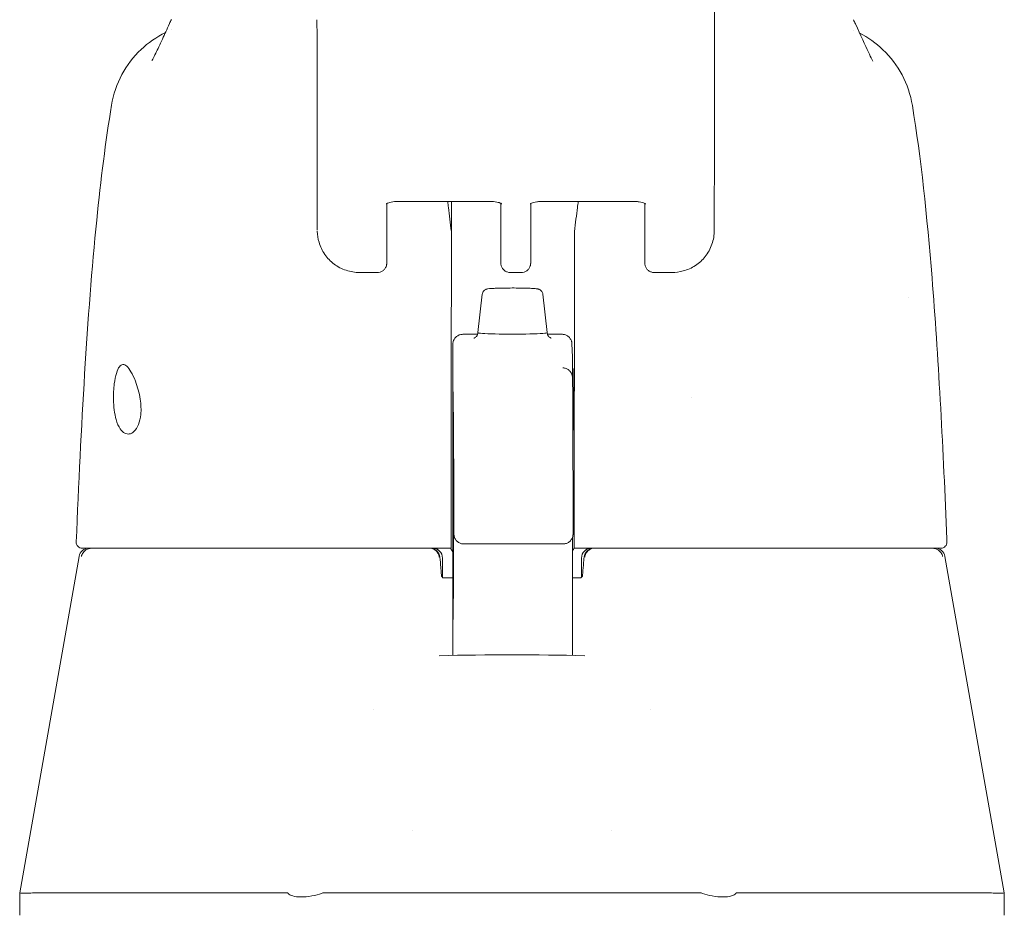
# Model space of a CAD drawing. Header units: inches. Extents: x 15 to 411, y 12 to 253.
# Tile 11 of 88: x 171.04 to 172.99, y 81.69 to 83.47. Entities that reach past the tile are written whole.
import ezdxf

# ---------------------------------------------------------------- set-up
doc = ezdxf.new("R2010")
doc.units = ezdxf.units.IN
doc.header["$LTSCALE"] = 25
doc.header["$MEASUREMENT"] = 0
doc.layers.add('Visible (ANSI)', color=7, linetype='Continuous', lineweight=5)

msp = doc.modelspace()

# ---------------------------------------------------------------- linework, layer by layer
at = {"layer": 'Visible (ANSI)'}
for p, q in [((172.41343, 83.33068), (172.4135, 83.22839)), ((172.4135, 83.22813), (172.41311, 83.05097)), ((171.62563, 83.15334), (171.62571, 83.05106)), ((171.76378, 83.10403), (171.76354, 82.99893)), ((171.78233, 83.10783), (171.9717, 83.10783)), ((171.89168, 83.10783), (171.89168, 83.04646)), ((171.9897, 83.10431), (171.98975, 83.03542)), ((172.04898, 82.99893), (172.04921, 83.10403)), ((172.06776, 83.10783), (172.25713, 83.10783)), ((172.27518, 83.03542), (172.27513, 83.10361)), ((171.74498, 82.96713), (171.7097, 82.96713)), ((172.00836, 82.96713), (172.03041, 82.96713)), ((172.32907, 82.96713), (172.29379, 82.96713)), ((171.95274, 82.92382), (171.94409, 82.84776)), ((172.07323, 82.92381), (172.08188, 82.84775)), ((171.9143, 82.84448), (171.94362, 82.84448)), ((172.08234, 82.84448), (172.11115, 82.84448)), ((172.13083, 82.82528), (172.13158, 82.80006)), ((171.89452, 82.63688), (171.8948, 82.42635)), ((171.91638, 82.42856), (172.11323, 82.42856)), ((172.13457, 82.42027), (172.13521, 82.42027)), ((171.15318, 82.404), (171.03549, 81.73657)), ((171.87408, 82.40058), (171.87408, 82.36227)), ((172.14967, 82.40058), (172.14967, 82.36227)), ((172.87056, 82.404), (172.98825, 81.73657)), ((171.89483, 82.36121), (171.87602, 82.36121)), ((172.14773, 82.36121), (172.1319, 82.36121)), ((171.89483, 82.33378), (171.89482, 82.28834)), ((172.13182, 82.27835), (172.13171, 82.20744)), ((171.73628, 82.09946), (171.73628, 82.09946)), ((172.28746, 82.09946), (172.28746, 82.09946)), ((171.81502, 81.85971), (171.81502, 81.85971)), ((172.20872, 81.85971), (172.20872, 81.85971)), ((171.03549, 81.69192), (171.03549, 81.73657)), ((171.07467, 81.73657), (171.56621, 81.73657)), ((171.6394, 81.73657), (172.38434, 81.73657)), ((172.45753, 81.73657), (172.94907, 81.73657)), ((172.98825, 81.69192), (172.98825, 81.73657))]:
    msp.add_line(p, q, dxfattribs=at)
for centre, radius, start, end in [((171.15946, 82.43208), 0.01181, 177.72416, 269.99999), ((172.86265, 82.43208), 0.01181, 270, 2.27584), ((171.17256, 82.40058), 0.01969, 90.00006, 170.00001), ((171.8493, 82.40058), 0.01969, 4.91186, 90), ((171.85439, 82.40058), 0.01969, 0, 90), ((172.16935, 82.40058), 0.01969, 90, 180), ((172.17444, 82.40058), 0.01969, 90, 175.08814), ((172.85118, 82.40058), 0.01969, 10, 90)]:
    msp.add_arc(centre, radius, start, end, dxfattribs=at)
for centre, major_axis, ratio, start_param, end_param in [((172.41234, 82.83847), (0, 0.98425), 0.0012735, 5.235988, 6.2831857), ((171.62494, 82.83847), (0, 0.62992), 0.0012735, 5.235988, 6.2831857), ((172.33476, 83.22831), (0.07874, -0.00017), 0.8660247, 0, 0.0025471), ((171.8491, 83.04454), (-0.04251, -0.00348), 0.6695422, 3.0856143, 3.1615813), ((171.89282, 81.66535), (0.00007, 1.6849), 0.0012431, 0.6099562, 0.6466326), ((172.13706, 81.66532), (0.00005, -1.68494), 0.0012939, 3.7515488, 3.7882245), ((172.17836, 83.04454), (-0.04252, 0.00336), 0.6697727, 6.2587983, 6.3347588), ((171.89093, 83.14539), (0, 0.55118), 0.0012735, 3.5546839, 4.4443044), ((171.89163, 82.99408), (0, -0.02008), 0.0012729, 3.7882312, 4.4443032), ((172.13502, 83.14539), (0, 0.55118), 0.0012735, 3.5546839, 4.4443043), ((172.13572, 82.99408), (0, 0.02008), 0.0012741, 0.6466383, 1.3027112), ((172.01298, 82.84774), (-0.0689, 0), 0.0427818, 6.2783193, 9.429644), ((172.36705, 82.71554), (0, 0.06102), 0.0012735, 1.5089256, 1.5092768), ((171.89122, 82.62219), (0, -0.02008), 0.0012687, 3.5546832, 4.3189217), ((172.13531, 82.62219), (0, 0.02008), 0.0012784, 0.4130914, 1.1773328), ((171.87442, 82.34038), (-0.09834, 1.14481), 0.0001668, 1.5166931, 1.5339062), ((171.85099, 82.38089), (0.01961, 0.00168), 0.0174055, 6.2831819, 6.2983226), ((172.17275, 82.38089), (-0.01961, 0.00168), 0.0174055, 6.268048, 6.2832029), ((171.87565, 82.37302), (0, -0.01181), 0.7934396, 6.2831138, 6.2831474), ((171.58439, 81.28313), (-0.01824, 0.45345), 0.0577054, 6.2120366, 6.2808647), ((171.58439, 81.28313), (0.05671, 0.45334), 0.1723452, 0.0215571, 0.0903853), ((172.43936, 81.28313), (-0.05671, 0.45334), 0.1723452, 6.1928, 6.2616282), ((172.43936, 81.28313), (0.01824, 0.45345), 0.0577054, 0.0023206, 0.0711488)]:
    msp.add_ellipse(centre, major_axis=major_axis, ratio=ratio, start_param=start_param, end_param=end_param, dxfattribs=at)
for centre, major_axis in [((171.89461, 82.71554), (0, 0.07382)), ((172.13477, 82.71554), (0, -0.06102))]:
    msp.add_ellipse(centre, major_axis=major_axis, ratio=0.0012735, dxfattribs=at)
for points, knots in [([(171.29789, 83.38746), (171.29789, 83.38746), (171.2985, 83.38852), (171.30087, 83.393), (171.30301, 83.39724), (171.3091, 83.40988), (171.3135, 83.41937), (171.32272, 83.43942), (171.32745, 83.44976), (171.3326, 83.46079)], [0.59252372, 0.59252372, 0.59252372, 0.59252372, 0.66466188, 0.66466188, 0.76686158, 0.76686158, 0.90886303, 0.90886303, 1.0310814, 1.0310814, 1.0310814, 1.0310814]), ([(171.21772, 83.29916), (171.22122, 83.32014), (171.22826, 83.3408), (171.24815, 83.37799), (171.26114, 83.39503), (171.29046, 83.42289), (171.30685, 83.43435), (171.32439, 83.44306)], [0, 0, 0, 0, 0.16208808, 0.16208808, 0.3213069, 0.3213069, 0.47029069, 0.47029069, 0.47029069, 0.47029069]), ([(172.69291, 83.46041), (172.7034, 83.43781), (172.71233, 83.4178), (172.72152, 83.39839), (172.72382, 83.39373), (172.72658, 83.38838), (172.72737, 83.38694), (172.7276, 83.38654), (172.72762, 83.38651), (172.72762, 83.38651)], [0, 0, 0, 0, 0.24993714, 0.24993714, 0.35351276, 0.35351276, 0.42830979, 0.42830979, 0.43993296, 0.43993296, 0.43993296, 0.43993296]), ([(172.70144, 83.44189), (172.71824, 83.43326), (172.73395, 83.4221), (172.76269, 83.39466), (172.77563, 83.37758), (172.79543, 83.34033), (172.80242, 83.31963), (172.80587, 83.29863)], [0.23614811, 0.23614811, 0.23614811, 0.23614811, 0.37977699, 0.37977699, 0.53899161, 0.53899161, 0.7011957, 0.7011957, 0.7011957, 0.7011957]), ([(171.14765, 82.43255), (171.15694, 82.66179), (171.16915, 82.88051), (171.19637, 83.15134), (171.20571, 83.22727), (171.21772, 83.29915)], [0, 0, 0, 0, 1.8508908, 1.8508908, 2.6302451, 2.6302451, 2.6302451, 2.6302451]), ([(172.80588, 83.29863), (172.8231, 83.19373), (172.83497, 83.07963), (172.85732, 82.80197), (172.86636, 82.63174), (172.87356, 82.45468)], [0, 0, 0, 0, 1.1389181, 1.1389181, 2.5741057, 2.5741057, 2.5741057, 2.5741057]), ([(171.76227, 83.10301), (171.76227, 83.10301), (171.76229, 83.10303), (171.76245, 83.10317), (171.76277, 83.10343), (171.76387, 83.1041), (171.76467, 83.10451), (171.76677, 83.1054), (171.76812, 83.10586), (171.77133, 83.10672), (171.77324, 83.10711), (171.77742, 83.10766), (171.77971, 83.10782), (171.78211, 83.10783), (171.78222, 83.10783), (171.78233, 83.10783)], [6.7400921, 6.7400921, 6.7400921, 6.7400921, 6.7937793, 6.7937793, 6.9681295, 6.9681295, 7.1541095, 7.1541095, 7.3625533, 7.3625533, 7.5940771, 7.5940771, 7.8421435, 7.8421435, 7.8539816, 7.8539816, 7.8539816, 7.8539816]), ([(171.89156, 83.04859), (171.88972, 83.06499), (171.88785, 83.0808), (171.88545, 83.09997), (171.88495, 83.10392), (171.88444, 83.10783)], [-0.43887511, -0.43887511, -0.43887511, -0.43887511, -0.21943725, -0.21943725, -0.16166132, -0.16166132, -0.16166132, -0.16166132]), ([(171.99168, 83.10304), (171.99168, 83.10304), (171.99166, 83.10306), (171.99151, 83.10319), (171.99119, 83.10345), (171.9901, 83.10412), (171.9893, 83.10453), (171.98721, 83.10541), (171.98586, 83.10588), (171.98265, 83.10673), (171.98075, 83.10711), (171.97658, 83.10766), (171.97429, 83.10782), (171.9719, 83.10783), (171.9718, 83.10783), (171.9717, 83.10783)], [3.6014405, 3.6014405, 3.6014405, 3.6014405, 3.653835, 3.653835, 3.8281758, 3.8281758, 4.0140161, 4.0140161, 4.2222819, 4.2222819, 4.4536534, 4.4536534, 4.701633, 4.701633, 4.712389, 4.712389, 4.712389, 4.712389]), ([(172.06776, 83.10783), (172.06541, 83.10783), (172.06305, 83.10768), (172.05866, 83.10711), (172.05662, 83.1067), (172.05317, 83.10575), (172.05172, 83.10522), (172.04957, 83.10425), (172.0488, 83.10381), (172.0479, 83.1032), (172.04771, 83.10301), (172.04771, 83.10301)], [4.712389, 4.712389, 4.712389, 4.712389, 4.966699, 4.966699, 5.215035, 5.215035, 5.4454935, 5.4454935, 5.6498092, 5.6498092, 5.8262786, 5.8262786, 5.8262786, 5.8262786]), ([(172.14325, 83.10783), (172.14273, 83.10392), (172.14221, 83.09997), (172.13973, 83.0808), (172.1378, 83.06499), (172.1359, 83.04859)], [-0.27721289, -0.27721289, -0.27721289, -0.27721289, -0.21943736, -0.21943736, -0.00000099, -0.00000099, -0.00000099, -0.00000099]), ([(172.25713, 83.10783), (172.25948, 83.10783), (172.26184, 83.10768), (172.26622, 83.10711), (172.26826, 83.1067), (172.2717, 83.10575), (172.27314, 83.10523), (172.27528, 83.10426), (172.27604, 83.10382), (172.27692, 83.10323), (172.27711, 83.10304), (172.27711, 83.10304)], [1.5707963, 1.5707963, 1.5707963, 1.5707963, 1.8251064, 1.8251064, 2.0733014, 2.0733014, 2.3034903, 2.3034903, 2.50749, 2.50749, 2.6817448, 2.6817448, 2.6817448, 2.6817448]), ([(172.41311, 83.05102), (172.4131, 83.04157), (172.4115, 83.03195), (172.40537, 83.01433), (172.40085, 83.00605), (172.38967, 82.99187), (172.38296, 82.98574), (172.36818, 82.97605), (172.35995, 82.97238), (172.34418, 82.96811), (172.33656, 82.96712), (172.32905, 82.96711)], [0, 0, 0, 0, 0.07314385, 0.07314385, 0.1436614, 0.1436614, 0.21173801, 0.21173801, 0.2795476, 0.2795476, 0.33803141, 0.33803141, 0.33803141, 0.33803141]), ([(171.7097, 82.96713), (171.70069, 82.96713), (171.69145, 82.96855), (171.6743, 82.97423), (171.66614, 82.97848), (171.65189, 82.98917), (171.64559, 82.99573), (171.63551, 83.01032), (171.63161, 83.01854), (171.62705, 83.03418), (171.62593, 83.04162), (171.62575, 83.049)], [0, 0, 0, 0, 0.07037363, 0.07037363, 0.13920042, 0.13920042, 0.2072974, 0.2072974, 0.27545983, 0.27545983, 0.33257738, 0.33257738, 0.33257738, 0.33257738]), ([(172.00836, 82.96713), (172.00636, 82.96713), (172.00434, 82.96746), (172.00058, 82.96873), (171.9988, 82.96967), (171.99566, 82.97203), (171.99426, 82.97349), (171.99203, 82.97672), (171.99116, 82.97854), (171.99034, 82.98131), (171.99015, 82.98225), (171.99, 82.98332), (171.98998, 82.98352), (171.98994, 82.98384), (171.98993, 82.98398), (171.98991, 82.98428), (171.9899, 82.98443), (171.98988, 82.98467), (171.98988, 82.98477), (171.98987, 82.98498), (171.98986, 82.98507), (171.98986, 82.98534), (171.98985, 82.98546), (171.98984, 82.98596), (171.98984, 82.98638), (171.98982, 82.98872), (171.98981, 82.99188), (171.98979, 83.00127), (171.98978, 83.00789), (171.98976, 83.02159), (171.98975, 83.02827), (171.98975, 83.03542)], [0, 0, 0, 0, 0.01524373, 0.01524373, 0.03021082, 0.03021082, 0.04518753, 0.04518753, 0.06015809, 0.06015809, 0.06730919, 0.06730919, 0.0689264, 0.0689264, 0.07022283, 0.07022283, 0.07214641, 0.07214641, 0.074147, 0.074147, 0.0775296, 0.0775296, 0.0857864, 0.0857864, 0.11054198, 0.11054198, 0.18555826, 0.18555826, 0.26849183, 0.26849183, 0.33135593, 0.33135593, 0.33135593, 0.33135593]), ([(172.29379, 82.96713), (172.29179, 82.96713), (172.28977, 82.96746), (172.28601, 82.96873), (172.28423, 82.96967), (172.28109, 82.97203), (172.2797, 82.97349), (172.27746, 82.97672), (172.27659, 82.97854), (172.27578, 82.98131), (172.27558, 82.98225), (172.27543, 82.98332), (172.27541, 82.98352), (172.27538, 82.98384), (172.27536, 82.98398), (172.27534, 82.98428), (172.27533, 82.98443), (172.27531, 82.98467), (172.27531, 82.98477), (172.2753, 82.98498), (172.2753, 82.98507), (172.27529, 82.98534), (172.27529, 82.98546), (172.27528, 82.98596), (172.27527, 82.98638), (172.27526, 82.98872), (172.27524, 82.99188), (172.27522, 83.00127), (172.27521, 83.00789), (172.27519, 83.02159), (172.27519, 83.02827), (172.27518, 83.03542)], [0, 0, 0, 0, 0.01524373, 0.01524373, 0.03021082, 0.03021082, 0.04518753, 0.04518753, 0.06015809, 0.06015809, 0.06730919, 0.06730919, 0.0689264, 0.0689264, 0.07022283, 0.07022283, 0.07214641, 0.07214641, 0.074147, 0.074147, 0.0775296, 0.0775296, 0.0857864, 0.0857864, 0.11054198, 0.11054198, 0.18555826, 0.18555826, 0.26849183, 0.26849183, 0.33135593, 0.33135593, 0.33135593, 0.33135593]), ([(171.76354, 82.99893), (171.76353, 82.99352), (171.76352, 82.98962), (171.7635, 82.98666), (171.7635, 82.98611), (171.76349, 82.98546), (171.76349, 82.98537), (171.76346, 82.98483), (171.76346, 82.98475), (171.76345, 82.98454), (171.76344, 82.9844), (171.76341, 82.98404), (171.76339, 82.98382), (171.76331, 82.98311), (171.76323, 82.98257), (171.76303, 82.98153), (171.7629, 82.98101), (171.76239, 82.97924), (171.76188, 82.978), (171.76036, 82.97518), (171.75921, 82.97366), (171.75645, 82.97098), (171.7548, 82.96983), (171.75126, 82.96812), (171.74933, 82.96754), (171.74659, 82.96718), (171.74578, 82.96713), (171.74498, 82.96713)], [0, 0, 0, 0, 0.08234675, 0.08234675, 0.11185758, 0.11185758, 0.1247539, 0.1247539, 0.12655151, 0.12655151, 0.12860206, 0.12860206, 0.13066629, 0.13066629, 0.13481397, 0.13481397, 0.13888698, 0.13888698, 0.14896801, 0.14896801, 0.16324723, 0.16324723, 0.17821669, 0.17821669, 0.1931923, 0.1931923, 0.19932489, 0.19932489, 0.19932489, 0.19932489]), ([(172.04898, 82.99893), (172.04896, 82.99352), (172.04895, 82.98962), (172.04893, 82.98666), (172.04893, 82.98611), (172.04892, 82.98546), (172.04892, 82.98537), (172.0489, 82.98483), (172.04889, 82.98475), (172.04888, 82.98454), (172.04887, 82.9844), (172.04885, 82.98404), (172.04883, 82.98382), (172.04875, 82.98311), (172.04867, 82.98257), (172.04846, 82.98153), (172.04834, 82.98101), (172.04782, 82.97924), (172.04732, 82.978), (172.0458, 82.97518), (172.04464, 82.97366), (172.04189, 82.97098), (172.04024, 82.96983), (172.0367, 82.96812), (172.03477, 82.96754), (172.03202, 82.96718), (172.03121, 82.96713), (172.03041, 82.96713)], [0, 0, 0, 0, 0.08234675, 0.08234675, 0.11185758, 0.11185758, 0.1247539, 0.1247539, 0.12655151, 0.12655151, 0.12860206, 0.12860206, 0.13066629, 0.13066629, 0.13481397, 0.13481397, 0.13888698, 0.13888698, 0.14896801, 0.14896801, 0.16324723, 0.16324723, 0.17821669, 0.17821669, 0.1931923, 0.1931923, 0.19932489, 0.19932489, 0.19932489, 0.19932489]), ([(171.95274, 82.92382), (171.95289, 82.92512), (171.95326, 82.92641), (171.95436, 82.92872), (171.95509, 82.92979), (171.95677, 82.93156), (171.95773, 82.93229), (171.95942, 82.93328), (171.96016, 82.9336), (171.96135, 82.93403), (171.96183, 82.93416), (171.96297, 82.93445), (171.96357, 82.93456), (171.966, 82.93496), (171.96797, 82.93514), (171.97276, 82.93548), (171.97543, 82.93563), (171.98257, 82.93593), (171.98744, 82.93607), (171.99753, 82.93627), (172.00283, 82.93633), (172.0134, 82.93637), (172.01879, 82.93636), (172.02907, 82.93626), (172.03407, 82.93617), (172.04311, 82.93593), (172.04726, 82.93578), (172.05429, 82.93542), (172.0572, 82.93522), (172.06083, 82.93482), (172.06192, 82.93468), (172.0637, 82.93428), (172.06422, 82.93415), (172.06538, 82.93376), (172.06603, 82.93351), (172.06745, 82.93277), (172.06824, 82.93228), (172.06966, 82.9311), (172.07033, 82.93041), (172.0716, 82.92872), (172.07218, 82.92766), (172.07291, 82.92567), (172.07313, 82.92475), (172.07323, 82.92381)], [0, 0, 0, 0, 0.01010154, 0.01010154, 0.0199862, 0.0199862, 0.02962944, 0.02962944, 0.03770893, 0.03770893, 0.04498462, 0.04498462, 0.05686872, 0.05686872, 0.09253954, 0.09253954, 0.1243072, 0.1243072, 0.16786675, 0.16786675, 0.20859788, 0.20859788, 0.24877283, 0.24877283, 0.28886457, 0.28886457, 0.32917373, 0.32917373, 0.37038991, 0.37038991, 0.39395838, 0.39395838, 0.40236367, 0.40236367, 0.40998051, 0.40998051, 0.41777023, 0.41777023, 0.42529352, 0.42529352, 0.43447425, 0.43447425, 0.44173694, 0.44173694, 0.44173694, 0.44173694]), ([(171.89452, 82.63691), (171.89451, 82.64512), (171.8945, 82.65484), (171.89448, 82.67565), (171.89448, 82.68696), (171.89447, 82.70989), (171.89447, 82.72179), (171.89448, 82.74471), (171.89448, 82.756), (171.8945, 82.77656), (171.89451, 82.78609), (171.89453, 82.80223), (171.89454, 82.80904), (171.89457, 82.81912), (171.89458, 82.82246), (171.8946, 82.82449), (171.8946, 82.82475), (171.89462, 82.82528), (171.89462, 82.82541), (171.89465, 82.82594), (171.89465, 82.82608), (171.89468, 82.82643), (171.8947, 82.82667), (171.89478, 82.82743), (171.89487, 82.82802), (171.8951, 82.82916), (171.89523, 82.82973), (171.89578, 82.83162), (171.89632, 82.83292), (171.89792, 82.8359), (171.89915, 82.83752), (171.90208, 82.84037), (171.90383, 82.8416), (171.9076, 82.84342), (171.90965, 82.84403), (171.91258, 82.84442), (171.91344, 82.84448), (171.9143, 82.84448)], [0.0000951, 0.0000951, 0.0000951, 0.0000951, 0.09011493, 0.09011493, 0.17856203, 0.17856203, 0.26703292, 0.26703292, 0.35549521, 0.35549521, 0.44396486, 0.44396486, 0.53246718, 0.53246718, 0.62110259, 0.62110259, 0.64222871, 0.64222871, 0.65017924, 0.65017924, 0.65227947, 0.65227947, 0.65453939, 0.65453939, 0.65909302, 0.65909302, 0.66355045, 0.66355045, 0.67414505, 0.67414505, 0.68931954, 0.68931954, 0.7052428, 0.7052428, 0.72117431, 0.72117431, 0.72773496, 0.72773496, 0.72773496, 0.72773496]), ([(171.93628, 82.83686), (171.93628, 82.83686), (171.93629, 82.83687), (171.93637, 82.83689), (171.93652, 82.83692), (171.93702, 82.8371), (171.93724, 82.83719), (171.93795, 82.83751), (171.93851, 82.83778), (171.93991, 82.83879), (171.94062, 82.83937), (171.94212, 82.84118), (171.94289, 82.84234), (171.94383, 82.84504), (171.94408, 82.84639), (171.94408, 82.84774)], [9.24308879, 9.24308879, 9.24308879, 9.24308879, 9.25944982, 9.25944982, 9.30551169, 9.30551169, 9.33028049, 9.33028049, 9.36444005, 9.36444005, 9.38817551, 9.38817551, 9.40857278, 9.40857278, 9.42350326, 9.42350326, 9.42350326, 9.42350326]), ([(172.08188, 82.84773), (172.08188, 82.84644), (172.08211, 82.84515), (172.08288, 82.84283), (172.08344, 82.84184), (172.08465, 82.84011), (172.08529, 82.83947), (172.08649, 82.83843), (172.08701, 82.83809), (172.08793, 82.83754), (172.0883, 82.83737), (172.08899, 82.83707), (172.08923, 82.83699), (172.08961, 82.83687), (172.08968, 82.83685), (172.08968, 82.83685)], [6.28191061, 6.28191061, 6.28191061, 6.28191061, 6.29618704, 6.29618704, 6.31185179, 6.31185179, 6.33109342, 6.33109342, 6.35355906, 6.35355906, 6.37976674, 6.37976674, 6.4163047, 6.4163047, 6.46232508, 6.46232508, 6.46232508, 6.46232508]), ([(172.11115, 82.84448), (172.11144, 82.84448), (172.11174, 82.84447), (172.11292, 82.84442), (172.1138, 82.84432), (172.11676, 82.84378), (172.11881, 82.84305), (172.12249, 82.84102), (172.12418, 82.83969), (172.12702, 82.83663), (172.12821, 82.83484), (172.1295, 82.832), (172.12985, 82.83103), (172.13025, 82.82958), (172.13036, 82.82911), (172.13052, 82.82832), (172.13058, 82.82799), (172.13068, 82.82731), (172.13072, 82.82696), (172.13076, 82.82653), (172.13077, 82.8264), (172.13079, 82.82611), (172.1308, 82.82598), (172.13081, 82.82573), (172.13082, 82.82563), (172.13083, 82.82544), (172.13083, 82.82535), (172.13083, 82.82528)], [0, 0, 0, 0, 0.002242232, 0.002242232, 0.008982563, 0.008982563, 0.025147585, 0.025147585, 0.041071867, 0.041071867, 0.057002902, 0.057002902, 0.064854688, 0.064854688, 0.068522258, 0.068522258, 0.071125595, 0.071125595, 0.073990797, 0.073990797, 0.075337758, 0.075337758, 0.077331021, 0.077331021, 0.079730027, 0.079730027, 0.083116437, 0.083116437, 0.083116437, 0.083116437]), ([(172.13158, 82.80006), (172.13166, 82.79747), (172.13166, 82.79267), (172.13171, 82.78076), (172.13171, 82.77841), (172.13172, 82.77586)], [0, 0, 0, 0, 0.22228949, 0.22228949, 0.27143856, 0.27143856, 0.27143856, 0.27143856]), ([(171.22147, 82.71554), (171.22138, 82.72084), (171.22149, 82.72612), (171.22206, 82.73653), (171.22253, 82.74162), (171.22418, 82.75428), (171.22559, 82.76126), (171.22906, 82.77278), (171.23109, 82.77722), (171.23546, 82.78289), (171.23774, 82.78432), (171.2426, 82.78454), (171.24515, 82.78339), (171.25056, 82.77861), (171.25339, 82.77493), (171.25931, 82.76499), (171.26236, 82.75859), (171.2672, 82.74593), (171.2691, 82.74013), (171.27232, 82.72806), (171.27364, 82.72185), (171.27459, 82.71554)], [-0.56928744, -0.56928744, -0.56928744, -0.56928744, -0.52888577, -0.52888577, -0.48768411, -0.48768411, -0.42024216, -0.42024216, -0.35307171, -0.35307171, -0.29129274, -0.29129274, -0.2304014, -0.2304014, -0.16717789, -0.16717789, -0.09852884, -0.09852884, -0.04859211, -0.04859211, -0.000001, -0.000001, -0.000001, -0.000001]), ([(172.11284, 82.77792), (172.11498, 82.77784), (172.11714, 82.77741), (172.1211, 82.7759), (172.12296, 82.77483), (172.12616, 82.77222), (172.12756, 82.77065), (172.12908, 82.76832), (172.12949, 82.7676), (172.13008, 82.76639), (172.13031, 82.76587), (172.1308, 82.76461), (172.13101, 82.76393), (172.1313, 82.76284), (172.13139, 82.76242), (172.13157, 82.76155), (172.13162, 82.76119), (172.13175, 82.76028), (172.13178, 82.75996), (172.13187, 82.75885), (172.13188, 82.75846), (172.13196, 82.75638), (172.132, 82.75429), (172.13218, 82.74189), (172.13231, 82.72417), (172.13261, 82.66245), (172.13278, 82.61071), (172.13294, 82.54489)], [0, 0, 0, 0, 0.0164612, 0.0164612, 0.0325981, 0.0325981, 0.0485865, 0.0485865, 0.0555045, 0.0555045, 0.0607939, 0.0607939, 0.0695167, 0.0695167, 0.0782043, 0.0782043, 0.0917187, 0.0917187, 0.1209902, 0.1209902, 0.2086774, 0.2086774, 0.4717273, 0.4717273, 1.2633315, 1.2633315, 2.3507547, 2.3507547, 2.3507547, 2.3507547]), ([(171.89537, 82.27887), (171.89537, 82.27887), (171.89538, 82.2791), (171.8954, 82.28043), (171.89541, 82.28251), (171.89545, 82.29117), (171.89548, 82.3004), (171.89553, 82.32518), (171.89556, 82.34134), (171.8956, 82.37824), (171.89561, 82.39945), (171.89563, 82.44419), (171.89564, 82.46828), (171.89564, 82.51628), (171.89564, 82.5408), (171.89562, 82.58718), (171.89561, 82.60963), (171.89558, 82.64968), (171.89556, 82.66778), (171.89551, 82.69743), (171.89548, 82.70934), (171.89544, 82.72145), (171.89542, 82.72458), (171.8954, 82.72794), (171.89539, 82.72884), (171.89538, 82.72975), (171.89538, 82.72999), (171.89537, 82.73006), (171.89537, 82.73006), (171.89537, 82.73006)], [0.0955145, 0.0955145, 0.0955145, 0.0955145, 0.1238408, 0.1238408, 0.2138526, 0.2138526, 0.3879343, 0.3879343, 0.5705425, 0.5705425, 0.7536168, 0.7536168, 0.9367692, 0.9367692, 1.1199415, 1.1199415, 1.303116, 1.303116, 1.4862775, 1.4862775, 1.6693887, 1.6693887, 1.7598953, 1.7598953, 1.8089077, 1.8089077, 1.8359108, 1.8359108, 1.8398545, 1.8398545, 1.8398545, 1.8398545]), ([(171.27459, 82.71554), (171.27537, 82.71034), (171.27587, 82.70512), (171.27625, 82.6949), (171.27612, 82.68997), (171.27495, 82.67787), (171.27342, 82.67129), (171.26884, 82.65953), (171.26568, 82.65477), (171.25924, 82.64889), (171.25608, 82.6473), (171.24993, 82.64635), (171.24694, 82.64685), (171.2408, 82.64994), (171.23771, 82.65279), (171.23167, 82.66152), (171.2289, 82.66777), (171.22507, 82.68111), (171.2238, 82.68756), (171.22206, 82.70126), (171.22158, 82.70837), (171.22147, 82.71554)], [-0.57392807, -0.57392807, -0.57392807, -0.57392807, -0.53381403, -0.53381403, -0.49391427, -0.49391427, -0.43075969, -0.43075969, -0.35976568, -0.35976568, -0.30059841, -0.30059841, -0.24545309, -0.24545309, -0.18315135, -0.18315135, -0.11040726, -0.11040726, -0.05467869, -0.05467869, -0.000001, -0.000001, -0.000001, -0.000001]), ([(171.8912, 82.62988), (171.89118, 82.59914), (171.89117, 82.56747), (171.89115, 82.50292), (171.89114, 82.47006), (171.89113, 82.43695)], [0.00000131, 0.00000131, 0.00000131, 0.00000131, 0.25366513, 0.25366513, 0.50727395, 0.50727395, 0.50727395, 0.50727395]), ([(172.13529, 82.62988), (172.13527, 82.59914), (172.13526, 82.56747), (172.13524, 82.50292), (172.13523, 82.47006), (172.13523, 82.43695)], [0.00000129, 0.00000129, 0.00000129, 0.00000129, 0.25366569, 0.25366569, 0.50727348, 0.50727348, 0.50727348, 0.50727348]), ([(172.13294, 82.54489), (172.13295, 82.5423), (172.13296, 82.53885), (172.13297, 82.53086), (172.13297, 82.52624), (172.13298, 82.51638), (172.13298, 82.51102), (172.13298, 82.50021), (172.13298, 82.49463), (172.13298, 82.48396), (172.13297, 82.47874), (172.13297, 82.46929), (172.13296, 82.46494), (172.13295, 82.45766), (172.13295, 82.45464), (172.13293, 82.45025), (172.13293, 82.44899), (172.13292, 82.44805), (172.13291, 82.44795), (172.1329, 82.44761), (172.1329, 82.44748), (172.13289, 82.44719), (172.13288, 82.44708), (172.13286, 82.44674), (172.13284, 82.44648), (172.13278, 82.44595), (172.13275, 82.44568), (172.13262, 82.44482), (172.13251, 82.44423), (172.13206, 82.44234), (172.1316, 82.44104), (172.13015, 82.43798), (172.12897, 82.43626), (172.12615, 82.43325), (172.12445, 82.43194), (172.12078, 82.42994), (172.11875, 82.42923), (172.11555, 82.42866), (172.11439, 82.42856), (172.11323, 82.42856)], [0, 0, 0, 0, 0.04258074, 0.04258074, 0.08418515, 0.08418515, 0.12568039, 0.12568039, 0.16714899, 0.16714899, 0.20861259, 0.20861259, 0.25008532, 0.25008532, 0.29159608, 0.29159608, 0.33325835, 0.33325835, 0.33950615, 0.33950615, 0.34203575, 0.34203575, 0.3431432, 0.3431432, 0.34528678, 0.34528678, 0.34739474, 0.34739474, 0.35194848, 0.35194848, 0.36228573, 0.36228573, 0.37779317, 0.37779317, 0.39372529, 0.39372529, 0.40965686, 0.40965686, 0.41849895, 0.41849895, 0.41849895, 0.41849895]), ([(171.91638, 82.42856), (171.91614, 82.42856), (171.9159, 82.42856), (171.91495, 82.4286), (171.91424, 82.42866), (171.91143, 82.42907), (171.90936, 82.42973), (171.9056, 82.43164), (171.90387, 82.4329), (171.90092, 82.43587), (171.89968, 82.43761), (171.89829, 82.44041), (171.8979, 82.44138), (171.89728, 82.44336), (171.89705, 82.44438), (171.89685, 82.44576), (171.8968, 82.44612), (171.89675, 82.4467), (171.89674, 82.44693), (171.89672, 82.44727), (171.89671, 82.44739), (171.8967, 82.44758), (171.8967, 82.44765), (171.8967, 82.44782), (171.89669, 82.44789), (171.89669, 82.44814), (171.89669, 82.44827), (171.89668, 82.44889), (171.89668, 82.44954), (171.89667, 82.45137), (171.89667, 82.45255), (171.89666, 82.45396)], [0, 0, 0, 0, 0.00180972, 0.00180972, 0.00724603, 0.00724603, 0.023428, 0.023428, 0.03935108, 0.03935108, 0.05528317, 0.05528317, 0.06316676, 0.06316676, 0.07107886, 0.07107886, 0.07390754, 0.07390754, 0.07584921, 0.07584921, 0.07746062, 0.07746062, 0.07899731, 0.07899731, 0.08182803, 0.08182803, 0.08949836, 0.08949836, 0.11255686, 0.11255686, 0.13588857, 0.13588857, 0.13588857, 0.13588857]), ([(171.89113, 82.43087), (171.89113, 82.42954), (171.89113, 82.42824), (171.89113, 82.42564), (171.89113, 82.4244), (171.89113, 82.42235), (171.89112, 82.42155), (171.89112, 82.42052), (171.89112, 82.42027), (171.89112, 82.42027)], [0, 0, 0, 0, 0.010213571, 0.010213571, 0.021888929, 0.021888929, 0.03336269, 0.03336269, 0.044191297, 0.044191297, 0.044191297, 0.044191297]), ([(171.89113, 82.43087), (171.89113, 82.43189), (171.89113, 82.4329), (171.89113, 82.43493), (171.89113, 82.43594), (171.89113, 82.43695)], [-0.015527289, -0.015527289, -0.015527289, -0.015527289, -0.007755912, -0.007755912, -0.000000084, -0.000000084, -0.000000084, -0.000000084]), ([(171.89483, 82.33378), (171.89483, 82.34415), (171.89483, 82.35505), (171.89483, 82.37601), (171.89483, 82.38635), (171.89482, 82.40541), (171.89481, 82.41436), (171.8948, 82.42353), (171.8948, 82.42496), (171.8948, 82.42635)], [0, 0, 0, 0, 0.08102854, 0.08102854, 0.16059569, 0.16059569, 0.24021119, 0.24021119, 0.25547091, 0.25547091, 0.25547091, 0.25547091]), ([(172.13194, 82.44214), (172.13194, 82.42141), (172.13193, 82.40111), (172.1319, 82.3534), (172.13188, 82.32665), (172.13184, 82.29469), (172.13183, 82.28622), (172.13182, 82.27835)], [0.08260847, 0.08260847, 0.08260847, 0.08260847, 0.24326051, 0.24326051, 0.48213102, 0.48213102, 0.57533677, 0.57533677, 0.57533677, 0.57533677]), ([(172.13521, 82.42027), (172.13521, 82.42027), (172.13522, 82.42052), (172.13522, 82.42156), (172.13522, 82.42235), (172.13522, 82.4244), (172.13522, 82.42565), (172.13523, 82.42825), (172.13523, 82.42954), (172.13523, 82.43087)], [-0.044191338, -0.044191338, -0.044191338, -0.044191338, -0.033343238, -0.033343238, -0.02186875, -0.02186875, -0.010194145, -0.010194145, 0, 0, 0, 0]), ([(172.13523, 82.43695), (172.13523, 82.43594), (172.13523, 82.43493), (172.13523, 82.4329), (172.13523, 82.43189), (172.13523, 82.43087)], [0.000000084, 0.000000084, 0.000000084, 0.000000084, 0.007755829, 0.007755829, 0.015527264, 0.015527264, 0.015527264, 0.015527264]), ([(171.17364, 82.41953), (171.17135, 82.41896), (171.16903, 82.41803), (171.16687, 82.41665), (171.16471, 82.41528), (171.16271, 82.41345), (171.16114, 82.4113), (171.15957, 82.40914), (171.15841, 82.40667), (171.15779, 82.40404)], [0, 0, 0, 0, 0.3333333, 0.3333333, 0.3333333, 0.6666667, 0.6666667, 0.6666667, 1, 1, 1, 1]), ([(171.15946, 82.42027), (171.15964, 82.42027), (171.15989, 82.42027), (171.16023, 82.42027), (171.16057, 82.42027), (171.161, 82.42027), (171.16142, 82.42027), (171.16185, 82.42027), (171.16227, 82.42027), (171.16276, 82.42027), (171.16324, 82.42027), (171.16379, 82.42027), (171.16447, 82.42027)], [0, 0, 0, 0, 0.25, 0.25, 0.25, 0.5, 0.5, 0.5, 0.75, 0.75, 0.75, 1, 1, 1, 1]), ([(171.16447, 82.42027), (171.16456, 82.42027), (171.16484, 82.42027), (171.16535, 82.42027), (171.16586, 82.42027), (171.16661, 82.42027), (171.16756, 82.42027), (171.16852, 82.42027), (171.16968, 82.42027), (171.17104, 82.42027), (171.1724, 82.42027), (171.17395, 82.42027), (171.1757, 82.42027), (171.17744, 82.42027), (171.17939, 82.42027), (171.18148, 82.42027), (171.18358, 82.42027), (171.18583, 82.42027), (171.18835, 82.42027), (171.19087, 82.42027), (171.19365, 82.42027), (171.19685, 82.42027), (171.20004, 82.42027), (171.20364, 82.42027), (171.20759, 82.42027), (171.21154, 82.42027), (171.21584, 82.42027), (171.22054, 82.42027), (171.22523, 82.42027), (171.23033, 82.42027), (171.23584, 82.42027), (171.24134, 82.42027), (171.24727, 82.42027), (171.25365, 82.42027), (171.26004, 82.42027), (171.26688, 82.42027), (171.27416, 82.42027), (171.28143, 82.42027), (171.28913, 82.42027), (171.29749, 82.42027), (171.30585, 82.42027), (171.31487, 82.42027), (171.3238, 82.42027), (171.33272, 82.42027), (171.34156, 82.42027), (171.35002, 82.42027), (171.35849, 82.42027), (171.3666, 82.42027), (171.37446, 82.42027), (171.38231, 82.42027), (171.38992, 82.42027), (171.39742, 82.42027), (171.40492, 82.42027), (171.41232, 82.42027), (171.4198, 82.42027), (171.42728, 82.42027), (171.43485, 82.42027), (171.44258, 82.42027), (171.45032, 82.42027), (171.45822, 82.42027), (171.46631, 82.42027), (171.4744, 82.42027), (171.48267, 82.42027), (171.49126, 82.42027), (171.49985, 82.42027), (171.50875, 82.42027), (171.51786, 82.42027), (171.52697, 82.42027), (171.53628, 82.42027), (171.54517, 82.42027), (171.55405, 82.42027), (171.5625, 82.42027), (171.5705, 82.42027), (171.5785, 82.42027), (171.58605, 82.42027), (171.59324, 82.42027), (171.60043, 82.42027), (171.60726, 82.42027), (171.61373, 82.42027), (171.6202, 82.42027), (171.62631, 82.42027), (171.63211, 82.42027), (171.6379, 82.42027), (171.64338, 82.42027), (171.6486, 82.42027), (171.65382, 82.42027), (171.65879, 82.42027), (171.66361, 82.42027), (171.66842, 82.42027), (171.67308, 82.42027), (171.67768, 82.42027), (171.68227, 82.42027), (171.68681, 82.42027), (171.69141, 82.42027), (171.696, 82.42027), (171.70065, 82.42027), (171.70548, 82.42027), (171.7103, 82.42027), (171.71529, 82.42027), (171.72064, 82.42027), (171.726, 82.42027), (171.7317, 82.42027), (171.73748, 82.42027), (171.74326, 82.42027), (171.74911, 82.42027), (171.75461, 82.42027), (171.76011, 82.42027), (171.76526, 82.42027), (171.7701, 82.42027), (171.77494, 82.42027), (171.77948, 82.42027), (171.78382, 82.42027), (171.78816, 82.42027), (171.79229, 82.42027), (171.79627, 82.42027), (171.80025, 82.42027), (171.80407, 82.42027), (171.80774, 82.42027), (171.81142, 82.42027), (171.81494, 82.42027), (171.81833, 82.42027), (171.82173, 82.42027), (171.82499, 82.42027), (171.82813, 82.42027), (171.83127, 82.42027), (171.83429, 82.42027), (171.8372, 82.42027), (171.84012, 82.42027), (171.84293, 82.42027), (171.84564, 82.42027), (171.84836, 82.42027), (171.85098, 82.42027), (171.85353, 82.42027), (171.85607, 82.42027), (171.85853, 82.42027), (171.86093, 82.42027), (171.86332, 82.42027), (171.86564, 82.42027), (171.86789, 82.42027), (171.87014, 82.42027), (171.87231, 82.42027), (171.87441, 82.42027), (171.8765, 82.42027), (171.87853, 82.42027), (171.88047, 82.42027), (171.88241, 82.42027), (171.88427, 82.42027), (171.88605, 82.42027), (171.88782, 82.42027), (171.88951, 82.42027), (171.89112, 82.42027)], [0, 0, 0, 0, 0.02, 0.02, 0.02, 0.04, 0.04, 0.04, 0.06, 0.06, 0.06, 0.08, 0.08, 0.08, 0.1, 0.1, 0.1, 0.12, 0.12, 0.12, 0.14, 0.14, 0.14, 0.16, 0.16, 0.16, 0.18, 0.18, 0.18, 0.2, 0.2, 0.2, 0.22, 0.22, 0.22, 0.24, 0.24, 0.24, 0.26, 0.26, 0.26, 0.28, 0.28, 0.28, 0.3, 0.3, 0.3, 0.32, 0.32, 0.32, 0.34, 0.34, 0.34, 0.36, 0.36, 0.36, 0.38, 0.38, 0.38, 0.4, 0.4, 0.4, 0.42, 0.42, 0.42, 0.44, 0.44, 0.44, 0.46, 0.46, 0.46, 0.48, 0.48, 0.48, 0.5, 0.5, 0.5, 0.52, 0.52, 0.52, 0.54, 0.54, 0.54, 0.56, 0.56, 0.56, 0.58, 0.58, 0.58, 0.6, 0.6, 0.6, 0.62, 0.62, 0.62, 0.64, 0.64, 0.64, 0.66, 0.66, 0.66, 0.68, 0.68, 0.68, 0.7, 0.7, 0.7, 0.72, 0.72, 0.72, 0.74, 0.74, 0.74, 0.76, 0.76, 0.76, 0.78, 0.78, 0.78, 0.8, 0.8, 0.8, 0.82, 0.82, 0.82, 0.84, 0.84, 0.84, 0.86, 0.86, 0.86, 0.88, 0.88, 0.88, 0.9, 0.9, 0.9, 0.92, 0.92, 0.92, 0.94, 0.94, 0.94, 0.96, 0.96, 0.96, 0.98, 0.98, 0.98, 1, 1, 1, 1]), ([(171.17364, 82.41953), (171.17489, 82.41983), (171.17621, 82.42002), (171.17871, 82.42023), (171.17989, 82.42027), (171.18089, 82.42027)], [-0.039762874, -0.039762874, -0.039762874, -0.039762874, -0.019191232, -0.019191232, 0, 0, 0, 0]), ([(171.84778, 82.42027), (171.85016, 82.42027), (171.85251, 82.41984), (171.85712, 82.4181), (171.85931, 82.41675), (171.86304, 82.4133), (171.86455, 82.41124), (171.86644, 82.40725), (171.867, 82.40542), (171.86736, 82.40313), (171.86741, 82.4027), (171.86745, 82.40227)], [-0.071860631, -0.071860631, -0.071860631, -0.071860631, -0.053754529, -0.053754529, -0.034212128, -0.034212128, -0.014696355, -0.014696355, 0, 0, 0.003339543, 0.003339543, 0.003339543, 0.003339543]), ([(171.89481, 82.41316), (171.89363, 82.41461), (171.89264, 82.41585), (171.89127, 82.41774), (171.89079, 82.41848), (171.89051, 82.41924), (171.89047, 82.41941), (171.89047, 82.41956)], [0.0121852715, 0.0121852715, 0.0121852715, 0.0121852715, 0.0164474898, 0.0164474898, 0.0201205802, 0.0201205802, 0.0214545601, 0.0214545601, 0.0214545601, 0.0214545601]), ([(172.13457, 82.41956), (172.13457, 82.41951), (172.13456, 82.41946), (172.13449, 82.41902), (172.13422, 82.41849), (172.13332, 82.41711), (172.13268, 82.41626), (172.13193, 82.41531)], [0.0452721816, 0.0452721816, 0.0452721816, 0.0452721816, 0.0456674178, 0.0456674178, 0.048563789, 0.048563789, 0.0517351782, 0.0517351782, 0.0517351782, 0.0517351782]), ([(172.13521, 82.42027), (172.13682, 82.42027), (172.1385, 82.42027), (172.14027, 82.42027), (172.14204, 82.42027), (172.14389, 82.42027), (172.14582, 82.42027), (172.14775, 82.42027), (172.14975, 82.42027), (172.15183, 82.42027), (172.1539, 82.42027), (172.15604, 82.42027), (172.15825, 82.42027), (172.16045, 82.42027), (172.16272, 82.42027), (172.16505, 82.42027), (172.16738, 82.42027), (172.16977, 82.42027), (172.17222, 82.42027), (172.17467, 82.42027), (172.17719, 82.42027), (172.17978, 82.42027), (172.18238, 82.42027), (172.18506, 82.42027), (172.18784, 82.42027), (172.19061, 82.42027), (172.19348, 82.42027), (172.19647, 82.42027), (172.19945, 82.42027), (172.20255, 82.42027), (172.20578, 82.42027), (172.20901, 82.42027), (172.21236, 82.42027), (172.21587, 82.42027), (172.21937, 82.42027), (172.22301, 82.42027), (172.22683, 82.42027), (172.23064, 82.42027), (172.23462, 82.42027), (172.23878, 82.42027), (172.24293, 82.42027), (172.24727, 82.42027), (172.25175, 82.42027), (172.25622, 82.42027), (172.26084, 82.42027), (172.26577, 82.42027), (172.2707, 82.42027), (172.27593, 82.42027), (172.28136, 82.42027), (172.2868, 82.42027), (172.29242, 82.42027), (172.29785, 82.42027), (172.30328, 82.42027), (172.3085, 82.42027), (172.31351, 82.42027), (172.31852, 82.42027), (172.32331, 82.42027), (172.32801, 82.42027), (172.3327, 82.42027), (172.3373, 82.42027), (172.34187, 82.42027), (172.34645, 82.42027), (172.351, 82.42027), (172.35565, 82.42027), (172.36029, 82.42027), (172.36502, 82.42027), (172.36996, 82.42027), (172.37489, 82.42027), (172.38003, 82.42027), (172.38546, 82.42027), (172.3909, 82.42027), (172.39662, 82.42027), (172.40269, 82.42027), (172.40875, 82.42027), (172.41515, 82.42027), (172.42191, 82.42027), (172.42867, 82.42027), (172.43578, 82.42027), (172.44327, 82.42027), (172.45075, 82.42027), (172.45861, 82.42027), (172.4669, 82.42027), (172.47519, 82.42027), (172.48391, 82.42027), (172.49284, 82.42027), (172.50177, 82.42027), (172.51091, 82.42027), (172.51966, 82.42027), (172.52841, 82.42027), (172.53678, 82.42027), (172.54497, 82.42027), (172.55316, 82.42027), (172.56116, 82.42027), (172.56899, 82.42027), (172.57682, 82.42027), (172.58446, 82.42027), (172.59197, 82.42027), (172.59948, 82.42027), (172.60685, 82.42027), (172.61417, 82.42027), (172.6215, 82.42027), (172.62878, 82.42027), (172.63615, 82.42027), (172.64352, 82.42027), (172.65098, 82.42027), (172.65863, 82.42027), (172.66628, 82.42027), (172.67411, 82.42027), (172.6822, 82.42027), (172.69029, 82.42027), (172.69863, 82.42027), (172.70686, 82.42027), (172.71508, 82.42027), (172.72318, 82.42027), (172.73084, 82.42027), (172.7385, 82.42027), (172.74571, 82.42027), (172.75258, 82.42027), (172.75945, 82.42027), (172.76598, 82.42027), (172.77212, 82.42027), (172.77827, 82.42027), (172.78403, 82.42027), (172.78943, 82.42027), (172.79484, 82.42027), (172.79987, 82.42027), (172.80454, 82.42027), (172.80922, 82.42027), (172.81352, 82.42027), (172.8175, 82.42027), (172.82147, 82.42027), (172.82511, 82.42027), (172.82831, 82.42027), (172.8315, 82.42027), (172.83425, 82.42027), (172.83672, 82.42027), (172.8392, 82.42027), (172.8414, 82.42027), (172.84344, 82.42027), (172.84548, 82.42027), (172.84737, 82.42027), (172.84907, 82.42027), (172.85077, 82.42027), (172.85228, 82.42027), (172.8536, 82.42027), (172.85492, 82.42027), (172.85605, 82.42027), (172.85698, 82.42027), (172.8579, 82.42027), (172.85863, 82.42027), (172.85912, 82.42027), (172.85961, 82.42027), (172.85987, 82.42027), (172.85993, 82.42027)], [0, 0, 0, 0, 0.0196078, 0.0196078, 0.0196078, 0.0392157, 0.0392157, 0.0392157, 0.0588235, 0.0588235, 0.0588235, 0.0784314, 0.0784314, 0.0784314, 0.0980392, 0.0980392, 0.0980392, 0.1176471, 0.1176471, 0.1176471, 0.1372549, 0.1372549, 0.1372549, 0.1568627, 0.1568627, 0.1568627, 0.1764706, 0.1764706, 0.1764706, 0.1960784, 0.1960784, 0.1960784, 0.2156863, 0.2156863, 0.2156863, 0.2352941, 0.2352941, 0.2352941, 0.254902, 0.254902, 0.254902, 0.2745098, 0.2745098, 0.2745098, 0.2941176, 0.2941176, 0.2941176, 0.3137255, 0.3137255, 0.3137255, 0.3333333, 0.3333333, 0.3333333, 0.3529412, 0.3529412, 0.3529412, 0.372549, 0.372549, 0.372549, 0.3921569, 0.3921569, 0.3921569, 0.4117647, 0.4117647, 0.4117647, 0.4313725, 0.4313725, 0.4313725, 0.4509804, 0.4509804, 0.4509804, 0.4705882, 0.4705882, 0.4705882, 0.4901961, 0.4901961, 0.4901961, 0.5098039, 0.5098039, 0.5098039, 0.5294118, 0.5294118, 0.5294118, 0.5490196, 0.5490196, 0.5490196, 0.5686275, 0.5686275, 0.5686275, 0.5882353, 0.5882353, 0.5882353, 0.6078431, 0.6078431, 0.6078431, 0.627451, 0.627451, 0.627451, 0.6470588, 0.6470588, 0.6470588, 0.6666667, 0.6666667, 0.6666667, 0.6862745, 0.6862745, 0.6862745, 0.7058824, 0.7058824, 0.7058824, 0.7254902, 0.7254902, 0.7254902, 0.745098, 0.745098, 0.745098, 0.7647059, 0.7647059, 0.7647059, 0.7843137, 0.7843137, 0.7843137, 0.8039216, 0.8039216, 0.8039216, 0.8235294, 0.8235294, 0.8235294, 0.8431373, 0.8431373, 0.8431373, 0.8627451, 0.8627451, 0.8627451, 0.8823529, 0.8823529, 0.8823529, 0.9019608, 0.9019608, 0.9019608, 0.9215686, 0.9215686, 0.9215686, 0.9411765, 0.9411765, 0.9411765, 0.9607843, 0.9607843, 0.9607843, 0.9803922, 0.9803922, 0.9803922, 1, 1, 1, 1]), ([(172.17596, 82.42027), (172.17349, 82.42027), (172.17103, 82.4198), (172.16875, 82.4189), (172.16647, 82.418), (172.16436, 82.41668), (172.16257, 82.41502), (172.16077, 82.41337), (172.1593, 82.41138), (172.15823, 82.40921), (172.15716, 82.40704), (172.15651, 82.40467), (172.15629, 82.40227)], [0, 0, 0, 0, 0.25, 0.25, 0.25, 0.5, 0.5, 0.5, 0.75, 0.75, 0.75, 1, 1, 1, 1]), ([(172.85011, 82.41953), (172.84885, 82.41983), (172.84754, 82.42002), (172.84503, 82.42023), (172.84385, 82.42027), (172.84285, 82.42027)], [0.000001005, 0.000001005, 0.000001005, 0.000001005, 0.012726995, 0.012726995, 0.024599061, 0.024599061, 0.024599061, 0.024599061]), ([(172.85011, 82.41953), (172.85187, 82.41909), (172.85364, 82.41844), (172.85701, 82.41666), (172.85855, 82.41558), (172.86132, 82.41301), (172.86251, 82.41156), (172.86442, 82.40847), (172.86514, 82.40688), (172.86576, 82.40481), (172.86586, 82.40443), (172.86595, 82.40404)], [0.000000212, 0.000000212, 0.000000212, 0.000000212, 0.017907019, 0.017907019, 0.034648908, 0.034648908, 0.050764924, 0.050764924, 0.065656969, 0.065656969, 0.069055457, 0.069055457, 0.069055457, 0.069055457]), ([(172.85993, 82.42027), (172.86043, 82.42027), (172.86079, 82.42027), (172.86109, 82.42027), (172.8614, 82.42027), (172.86165, 82.42027), (172.86189, 82.42027), (172.86213, 82.42027), (172.86236, 82.42027), (172.86249, 82.42027), (172.8626, 82.42027), (172.86265, 82.42027), (172.86265, 82.42027)], [0, 0, 0, 0, 0.25, 0.25, 0.25, 0.5, 0.5, 0.5, 0.75, 0.75, 0.75, 0.95092843, 0.95092843, 0.95092843, 0.95092843]), ([(172.15314, 82.38258), (172.15342, 82.38587), (172.15371, 82.38915), (172.15399, 82.39243), (172.15427, 82.39571), (172.15455, 82.39899), (172.15483, 82.40227)], [0, 0, 0, 0, 0.5, 0.5, 0.5, 1, 1, 1, 1]), ([(171.8706, 82.38258), (171.87096, 82.37843), (171.87133, 82.37421), (171.87185, 82.36855), (171.872, 82.36689), (171.87215, 82.36529)], [0, 0, 0, 0, 0.03177496, 0.03177496, 0.045421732, 0.045421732, 0.045421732, 0.045421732]), ([(172.15159, 82.36529), (172.15193, 82.36893), (172.15229, 82.37292), (172.15281, 82.37881), (172.15298, 82.3807), (172.15314, 82.38258)], [0, 0, 0, 0, 0.031049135, 0.031049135, 0.045437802, 0.045437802, 0.045437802, 0.045437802]), ([(171.87215, 82.36528), (171.87216, 82.36524), (171.87218, 82.36514), (171.87229, 82.36476), (171.87241, 82.36443), (171.87288, 82.36356), (171.87328, 82.36301), (171.87411, 82.36222), (171.8745, 82.36193), (171.87522, 82.36149), (171.87557, 82.36135), (171.876, 82.3612), (171.87612, 82.36119), (171.87612, 82.36119)], [0.002212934, 0.002212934, 0.002212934, 0.002212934, 0.006764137, 0.006764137, 0.013674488, 0.013674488, 0.023235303, 0.023235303, 0.030325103, 0.030325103, 0.037626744, 0.037626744, 0.044228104, 0.044228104, 0.044228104, 0.044228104]), ([(172.14762, 82.36119), (172.14762, 82.36119), (172.14764, 82.36119), (172.14779, 82.36122), (172.14809, 82.3613), (172.14886, 82.36168), (172.14935, 82.36198), (172.15044, 82.36295), (172.15099, 82.36372), (172.15141, 82.36464), (172.1515, 82.36489), (172.15157, 82.36517), (172.15158, 82.36524), (172.15159, 82.36528)], [0.008266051, 0.008266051, 0.008266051, 0.008266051, 0.010930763, 0.010930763, 0.01929717, 0.01929717, 0.027965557, 0.027965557, 0.04070726, 0.04070726, 0.046452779, 0.046452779, 0.050184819, 0.050184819, 0.050184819, 0.050184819]), ([(171.89484, 82.20749), (171.89483, 82.21487), (171.89483, 82.2231), (171.89482, 82.24148), (171.89482, 82.25199), (171.89481, 82.2711), (171.89482, 82.27988), (171.89482, 82.28834)], [0.17539905, 0.17539905, 0.17539905, 0.17539905, 0.24546885, 0.24546885, 0.32519075, 0.32519075, 0.39121811, 0.39121811, 0.39121811, 0.39121811]), ([(171.03549, 81.73657), (171.03549, 81.73615), (171.03874, 81.73594), (171.05174, 81.73594), (171.06145, 81.73615), (171.07423, 81.73657)], [-0.58964336, -0.58964336, -0.58964336, -0.58964336, -0.29484392, -0.29484392, 0, 0, 0, 0]), ([(171.56806, 81.7355), (171.56983, 81.73348), (171.57257, 81.73162), (171.58145, 81.72894), (171.58712, 81.72833), (171.60014, 81.72835), (171.60732, 81.72898), (171.62236, 81.73171), (171.62893, 81.73366), (171.63382, 81.7355)], [-0.15703899, -0.15703899, -0.15703899, -0.15703899, -0.11893048, -0.11893048, -0.07913277, -0.07913277, -0.03979307, -0.03979307, 0, 0, 0, 0]), ([(172.38993, 81.7355), (172.3953, 81.73348), (172.40186, 81.73162), (172.4167, 81.72894), (172.42396, 81.72833), (172.43691, 81.72835), (172.44247, 81.72898), (172.45144, 81.73171), (172.45407, 81.73366), (172.45569, 81.7355)], [-0.15702726, -0.15702726, -0.15702726, -0.15702726, -0.11892712, -0.11892712, -0.07913015, -0.07913015, -0.03979196, -0.03979196, 0, 0, 0, 0]), ([(172.94951, 81.73657), (172.96229, 81.73615), (172.972, 81.73594), (172.985, 81.73594), (172.98825, 81.73615), (172.98825, 81.73657)], [-0.58964336, -0.58964336, -0.58964336, -0.58964336, -0.29484392, -0.29484392, 0, 0, 0, 0])]:
    msp.add_open_spline(points, degree=3, knots=knots, dxfattribs=at)
for points in [[(171.3326, 83.46079), (171.33383, 83.46342), (171.33507, 83.46615), (171.33632, 83.46898)], [(172.6892, 83.46862), (172.69045, 83.46578), (172.69169, 83.46304), (172.69291, 83.46041)], [(171.33628, 83.44847), (171.33628, 83.44847), (171.33628, 83.44847), (171.33628, 83.44847)], [(172.68968, 83.44743), (172.68968, 83.44743), (172.68968, 83.44743), (172.68968, 83.44743)], [(172.41343, 83.33059), (172.41343, 83.33062), (172.41343, 83.33065), (172.41343, 83.33068)], [(171.21772, 83.29915), (171.21772, 83.29915), (171.21772, 83.29916), (171.21772, 83.29916)], [(172.80588, 83.29863), (172.80588, 83.29863), (172.80588, 83.29863), (172.80588, 83.29863)], [(172.4135, 83.22839), (172.4135, 83.22836), (172.4135, 83.22833), (172.4135, 83.22831)], [(172.27513, 83.10361), (172.27513, 83.10384), (172.27513, 83.10408), (172.27513, 83.10431)], [(171.7097, 82.96712), (171.7097, 82.96712), (171.7097, 82.96712), (171.7097, 82.96712)], [(172.79896, 82.91689), (172.79896, 82.91689), (172.79896, 82.9169), (172.79896, 82.91691)], [(172.13172, 82.77586), (172.13175, 82.76732), (172.13178, 82.76164), (172.1318, 82.75964)], [(171.89666, 82.45396), (171.89645, 82.53963), (171.89622, 82.60006), (171.89599, 82.63084)], [(172.87356, 82.45468), (172.87386, 82.44737), (172.87415, 82.44), (172.87445, 82.43256)], [(171.14765, 82.43255), (171.14765, 82.43255), (171.14765, 82.43255), (171.14765, 82.43255)], [(171.89048, 82.42027), (171.89048, 82.42027), (171.89047, 82.42003), (171.89047, 82.41956)], [(172.13457, 82.41956), (172.13457, 82.42003), (172.13457, 82.42027), (172.13457, 82.42027)], [(171.87215, 82.36529), (171.87215, 82.36529), (171.87215, 82.36529), (171.87215, 82.36529)], [(171.86774, 82.2069), (171.96374, 82.2092), (172.06, 82.2092), (172.15601, 82.2069)], [(171.03549, 81.73657), (171.03549, 81.73657), (171.03549, 81.73657), (171.03549, 81.73657)], [(171.07467, 81.73657), (171.07453, 81.73657), (171.07438, 81.73657), (171.07423, 81.73657)], [(172.94951, 81.73657), (172.94936, 81.73657), (172.94922, 81.73657), (172.94907, 81.73657)], [(172.98825, 81.73657), (172.98825, 81.73657), (172.98825, 81.73657), (172.98825, 81.73657)]]:
    msp.add_open_spline(points, degree=3, dxfattribs=at)

doc.saveas('drawing.dxf')
